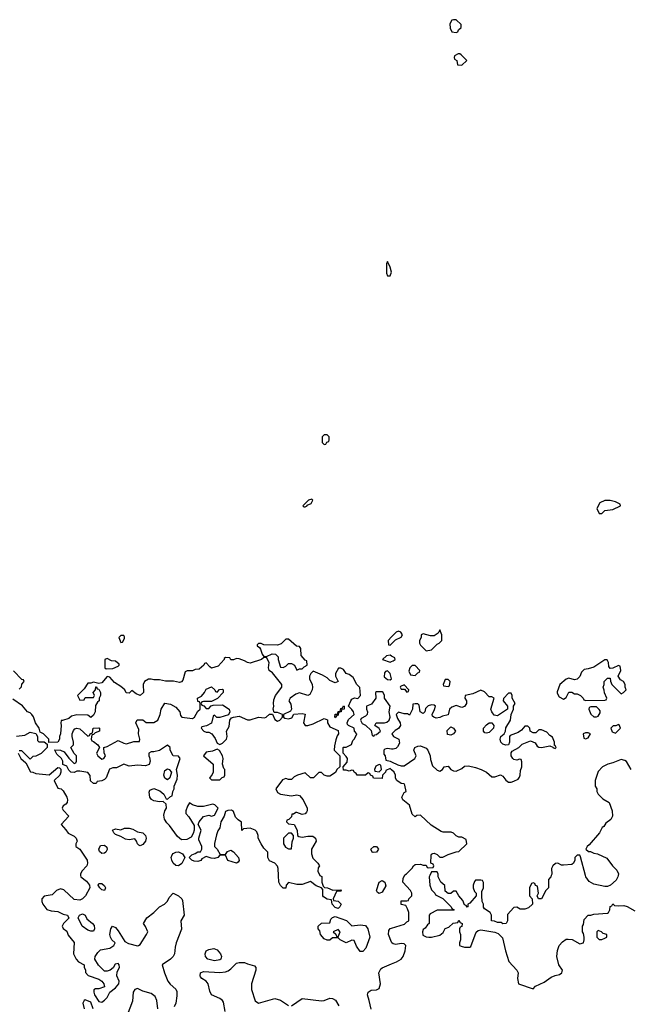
# Model space of a CAD drawing. Header units: inches. Extents: x 2380427 to 2580949, y 385907 to 546039.
# Tile 71 of 121: x 2557293 to 2561722, y 429062 to 436226. Entities that reach past the tile are written whole.
import ezdxf

# ---------------------------------------------------------------- set-up
doc = ezdxf.new("R2010")
doc.units = ezdxf.units.IN
doc.header["$MEASUREMENT"] = 0
for name, color, linetype in [('C5452', 7, 'Continuous'), ('C5453', 7, 'Continuous'), ('C5462', 7, 'Continuous'), ('C5463', 7, 'Continuous')]:
    doc.layers.add(name, color=color, linetype=linetype)

msp = doc.modelspace()

# ---------------------------------------------------------------- linework, layer by layer
at = {"layer": 'C5452', "color": 5, "elevation": 40}
for points in [[(2557736.8, 430000), (2557738.8, 429990), (2557778.4, 429958.4), (2557801, 429930), (2557804.7, 429910), (2557771.3, 429850), (2557750.6, 429829.4), (2557730, 429819), (2557690, 429824), (2557614, 429894), (2557590, 429900.9), (2557561, 429890), (2557530, 429859), (2557471.6, 429848.4), (2557454, 429830), (2557454, 429810), (2557462, 429790), (2557491.2, 429751.1), (2557522, 429742), (2557570, 429736), (2557610, 429718), (2557642, 429710), (2557651.6, 429688.4), (2557612, 429650), (2557602, 429630), (2557610, 429614), (2557635.3, 429595.3), (2557646, 429566), (2557690.6, 429510.6), (2557686, 429430), (2557704.7, 429390), (2557722, 429370), (2557762, 429350), (2557762, 429330), (2557771.6, 429311.6), (2557772.7, 429292.7), (2557791.6, 429271.6), (2557870, 429246), (2557890, 429231.3), (2557906, 429210), (2557910, 429188.7), (2557870, 429175.3), (2557844.7, 429175.3), (2557832.7, 429167.3), (2557832, 429150), (2557838, 429130), (2557870, 429082), (2557890, 429078), (2557910, 429091.3), (2557930, 429112), (2557949.1, 429150.9), (2557990, 429180.7), (2558015.1, 429210), (2558017, 429230), (2558000.5, 429270), (2558002, 429298), (2558019.3, 429330), (2558017.2, 429350), (2558010, 429359), (2557987.1, 429352.9), (2557973.7, 429326.3), (2557950.5, 429309.5), (2557930, 429302), (2557910, 429302), (2557867, 429347), (2557839, 429390), (2557842, 429410), (2557861.6, 429438.4), (2557882.4, 429457.6), (2557950, 429470.8), (2557979, 429490), (2557988.7, 429510), (2557964, 429530), (2557953.2, 429550), (2557949.4, 429569.4), (2557957.2, 429610), (2557969, 429630), (2557990, 429621), (2558010, 429596), (2558058, 429518), (2558084.5, 429504.5), (2558150, 429487.3), (2558158, 429490), (2558170, 429498), (2558217.2, 429570), (2558225.2, 429590), (2558210, 429628.7), (2558194, 429650), (2558219, 429690), (2558268.7, 429730), (2558310, 429772), (2558346, 429790), (2558368.4, 429811.6), (2558380.2, 429839.8), (2558410, 429871.3), (2558450, 429852), (2558472, 429830), (2558476.9, 429816.9), (2558490.7, 429710), (2558464.7, 429670), (2558470.9, 429609.1), (2558431, 429510), (2558423.5, 429476.5), (2558420.7, 429430), (2558410.8, 429410), (2558390.4, 429389.6), (2558331, 429350), (2558346, 429290), (2558371, 429230), (2558387.9, 429207.9), (2558430, 429171), (2558435.8, 429155.8), (2558437.3, 429122.7), (2558430.6, 429069.4), (2558417.3, 429042.7)], [(2559477, 430000), (2559478, 429998), (2559491.6, 429991.6), (2559491.6, 429951.6), (2559502, 429922), (2559512, 429912), (2559534, 429910), (2559571.6, 429891.6), (2559630, 429894), (2559634, 429890), (2559630, 429886), (2559598, 429882), (2559574, 429830), (2559578, 429818), (2559610, 429812), (2559631.6, 429791.6), (2559622, 429770), (2559610, 429758), (2559590, 429766), (2559566, 429790), (2559562, 429822), (2559530, 429826), (2559503.1, 429843.1), (2559498, 429850), (2559498, 429898), (2559488.4, 429908.4), (2559450, 429924), (2559410, 429955.3), (2559350, 429932.7), (2559310, 429933.2), (2559250, 429948), (2559232, 429930), (2559230, 429906), (2559210, 429906), (2559190, 429926), (2559178, 429950), (2559176.7, 430000)], [(2560000, 429515), (2559978, 429570), (2559980.4, 429599.6), (2559990, 429614), (2560000, 429617.1)], [(2558789.2, 429010), (2558777, 429077), (2558769, 429090), (2558750, 429105.2), (2558689.7, 429129.7), (2558677.2, 429157.2), (2558666, 429210), (2558651.2, 429231.1), (2558619, 429250), (2558610, 429262), (2558606, 429270), (2558609.2, 429290), (2558630, 429300.7), (2558750, 429294), (2558790, 429298.8), (2558810, 429306), (2558830, 429321), (2558870, 429361), (2558890, 429366.8), (2558930, 429366), (2558950, 429356), (2559002, 429342), (2559012, 429330), (2559011.3, 429310), (2558981, 429210), (2558981, 429170), (2559007.1, 429087.1), (2559030, 429071.3), (2559150, 429103), (2559190, 429092), (2559250, 429054.4)], [(2559850, 429026), (2559837.2, 429090), (2559824, 429130), (2559828, 429150), (2559850, 429164.7), (2559890, 429166.8), (2559910, 429178), (2559918, 429210), (2559906.6, 429290), (2559920.7, 429319.3), (2559932.1, 429327.9), (2560000, 429355.6)], [(2558299, 429030), (2558292.3, 429090), (2558278, 429118), (2558250, 429140.7), (2558190, 429158.4), (2558150, 429177), (2558130, 429169.2), (2558119.3, 429150), (2558114.9, 429085.1), (2558076, 428984)], [(2557828.7, 429030), (2557810, 429078), (2557770, 429094), (2557762, 429090), (2557752, 429070), (2557762, 429030)], [(2559270, 429050.6), (2559350, 429104), (2559490, 429088.2), (2559510, 429090.6), (2559550, 429107.3), (2559570, 429104.9), (2559591.9, 429091.8), (2559615.5, 429050)]]:
    msp.add_lwpolyline(points, dxfattribs=at)
for points in [[(2557910, 429889.2), (2557890, 429895.3), (2557875.3, 429910), (2557864, 429930), (2557870, 429942), (2557890, 429941), (2557910, 429924.7), (2557917.3, 429910)], [(2559910, 429868), (2559896.4, 429876.4), (2559889.1, 429890.9), (2559908.7, 429950), (2559930, 429962), (2559950.9, 429950.9), (2559956.9, 429923.1), (2559930, 429878)], [(2557810, 429593.2), (2557790, 429600.9), (2557748, 429630), (2557718, 429690), (2557728, 429710), (2557750, 429721), (2557770.5, 429710.5), (2557783, 429683), (2557822.8, 429650), (2557834.4, 429634.4), (2557837.3, 429610), (2557830, 429595.3)], [(2559710, 429634), (2559770, 429641), (2559810, 429636), (2559826.8, 429610), (2559841, 429550), (2559811, 429470), (2559790, 429446), (2559770, 429446), (2559744.7, 429484.7), (2559727.3, 429527.3), (2559710, 429528), (2559670, 429509), (2559626, 429530), (2559610, 429546), (2559570, 429546), (2559550, 429528), (2559530, 429528), (2559510, 429538), (2559482, 429570), (2559476.4, 429596.4), (2559466, 429610), (2559466, 429630), (2559490, 429652), (2559550, 429654), (2559558, 429682), (2559570, 429694), (2559590, 429702), (2559670.9, 429670.9)], [(2559610, 429606), (2559574, 429590), (2559592.7, 429572.7), (2559598, 429558), (2559610, 429554), (2559626, 429590)], [(2558710, 429379.3), (2558662, 429390), (2558645.2, 429410), (2558642.7, 429430), (2558649.2, 429450), (2558670, 429460.7), (2558707.1, 429467.1), (2558730, 429459.1), (2558753.4, 429430), (2558760.7, 429410), (2558756, 429390), (2558750, 429385.2)]]:
    msp.add_lwpolyline(points, close=True, dxfattribs=at)
at = {"layer": 'C5453', "color": 5, "elevation": 40}
for points in [[(2559970, 434466), (2559962, 434450), (2559962, 434382), (2559970, 434362), (2559990, 434362), (2559999, 434390), (2559990, 434426)], [(2559530, 433206), (2559510, 433206), (2559494, 433190), (2559494, 433150), (2559510, 433134), (2559522, 433138), (2559527.3, 433152.7), (2559542, 433158), (2559546, 433170), (2559546, 433190)], [(2559418, 432738), (2559394, 432730), (2559354, 432690), (2559362, 432682), (2559370, 432682), (2559386, 432690), (2559386, 432694), (2559414.6, 432705.4), (2559426, 432730)], [(2558050, 431746), (2558030, 431746), (2558014, 431730), (2558030, 431694), (2558042, 431698), (2558056.4, 431723.6), (2558056.4, 431736.4)], [(2559250, 431718), (2559230, 431718), (2559195.3, 431684.7), (2559170, 431674), (2559070, 431678), (2559050, 431686), (2559030, 431686), (2559022, 431678), (2559022, 431670), (2559038, 431658), (2559045.4, 431645.4), (2559058, 431610), (2559070, 431592), (2559090, 431592), (2559130, 431612), (2559154, 431610), (2559174, 431590), (2559174, 431570), (2559190, 431514), (2559210, 431512), (2559230, 431522), (2559250, 431542), (2559270, 431542), (2559292, 431530), (2559310, 431494), (2559330, 431502), (2559350, 431502), (2559363.1, 431516.9), (2559386, 431530), (2559382, 431562), (2559370, 431566), (2559340.4, 431600.4), (2559338, 431650), (2559330, 431666), (2559308.4, 431668.4)], [(2557930, 431578), (2557914, 431570), (2557914, 431510), (2557922, 431502), (2557970, 431504.7), (2558010, 431522), (2558018, 431530), (2558018, 431538), (2557990, 431558), (2557960.4, 431560.4)], [(2559970, 431489), (2559956, 431484), (2559947.3, 431472.7), (2559944.9, 431444.9), (2559970, 431424.7), (2559990, 431422), (2559998, 431430), (2559989, 431470)], [(2559930, 431335.3), (2559890, 431335.3), (2559882, 431330), (2559884.7, 431290), (2559853.2, 431246.8), (2559818, 431230), (2559818, 431210), (2559824.7, 431190), (2559822, 431170), (2559810, 431158), (2559778, 431142), (2559774, 431130), (2559785.4, 431105.4), (2559810, 431092), (2559850, 431054), (2559858, 431018), (2559870, 431014), (2559878, 431022), (2559890, 431024.7), (2559918, 431050), (2559908, 431068), (2559878, 431090), (2559888, 431110), (2559949.1, 431110.9), (2559964.7, 431115.3), (2559982, 431130), (2559989, 431150), (2559982, 431190), (2559988.7, 431230), (2559949.1, 431289.1), (2559948, 431310), (2559938, 431330)], [(2559590, 431146), (2559586, 431150), (2559590, 431172), (2559606, 431174), (2559610, 431192), (2559626, 431194), (2559630, 431214), (2559642, 431218), (2559650, 431234), (2559654, 431230), (2559654, 431210), (2559634, 431206), (2559632, 431190), (2559614, 431186), (2559610, 431166), (2559598, 431162)], [(2558730, 430918), (2558697.3, 430902.7), (2558650, 430895.3), (2558632, 430870), (2558702, 430810), (2558702, 430750), (2558692, 430728), (2558674, 430710), (2558690, 430694), (2558750, 430694), (2558767.3, 430712.7), (2558782, 430718), (2558786, 430730), (2558786, 430770), (2558778, 430778), (2558768, 430810), (2558774, 430850), (2558768.7, 430870), (2558748.4, 430908.4)], [(2559910, 430806), (2559885.4, 430794.6), (2559874, 430770), (2559878, 430758), (2559910, 430754), (2559926, 430770), (2559922, 430802)], [(2558370, 430695.3), (2558350, 430708), (2558341.2, 430730), (2558350, 430762), (2558370, 430774.8), (2558382, 430770), (2558398, 430750), (2558384.7, 430710)], [(2558170, 430214), (2558160.2, 430220.2), (2558150, 430228.7), (2558142.7, 430250), (2558130, 430265.2), (2558090, 430257.6), (2558062.4, 430262.4), (2558030, 430282), (2557990, 430298), (2557978, 430310), (2557968.7, 430330), (2557990, 430338), (2558030, 430331.3), (2558056.5, 430343.5), (2558090, 430344.4), (2558117.4, 430337.4), (2558150, 430317.3), (2558190, 430310.5), (2558208.2, 430290), (2558213.4, 430270), (2558208.2, 430250), (2558190, 430225.2)], [(2559270, 430306), (2559250, 430306), (2559214, 430270), (2559212, 430230), (2559226.4, 430206.4), (2559250, 430192), (2559270, 430194), (2559276.4, 430243.6), (2559286, 430270), (2559286, 430290)], [(2557890, 430159), (2557873.6, 430173.6), (2557868.4, 430191.6), (2557882, 430218), (2557910, 430221), (2557926.4, 430206.4), (2557930, 430188), (2557921, 430170), (2557910, 430161.2)], [(2559865.6, 430165.6), (2559858, 430170), (2559850, 430186), (2559849, 430190), (2559869.5, 430210.5), (2559890.5, 430210.5), (2559904.7, 430190), (2559890, 430169.2)], [(2558450, 430069.2), (2558430, 430072.7), (2558410, 430089.2), (2558399.6, 430110), (2558396.2, 430130), (2558402, 430150), (2558410, 430159.1), (2558430, 430168.2), (2558450, 430170.8), (2558477.3, 430157.3), (2558494, 430130), (2558473.7, 430086.3)]]:
    msp.add_lwpolyline(points, close=True, dxfattribs=at)
for points in [[(2560000, 431736), (2559974, 431710), (2559978, 431678), (2559990, 431674), (2560000, 431684.4)], [(2559176.7, 430000), (2559175.3, 430050), (2559170, 430066), (2559150, 430088), (2559110, 430106), (2559098, 430130), (2559098, 430170), (2559070, 430198), (2559049.3, 430229.3), (2559029.2, 430270), (2559029, 430290), (2559018, 430318), (2559008, 430330), (2558970, 430344), (2558922, 430338), (2558910, 430326), (2558908, 430388), (2558883.1, 430403.1), (2558863.1, 430423.1), (2558850, 430466), (2558834, 430474), (2558807.1, 430472.9), (2558790, 430466), (2558781, 430430), (2558758, 430390), (2558750, 430346), (2558736, 430324), (2558725.2, 430294.8), (2558712, 430232), (2558712, 430210), (2558730.9, 430190.9), (2558752.7, 430152.7), (2558790, 430152), (2558806.3, 430173.7), (2558830, 430182.8), (2558850, 430171), (2558884.7, 430130), (2558891.3, 430108.7), (2558883.6, 430096.4), (2558870, 430089), (2558809.1, 430109.1), (2558790, 430146), (2558750, 430146), (2558734, 430130), (2558710, 430124), (2558686, 430126), (2558650, 430138), (2558619.6, 430120.4), (2558610.9, 430109.1), (2558590, 430102), (2558563.1, 430103.1), (2558546, 430110), (2558526, 430130), (2558546, 430150), (2558570, 430158), (2558590, 430171.3), (2558608, 430172), (2558618, 430190), (2558619, 430210), (2558598, 430258), (2558597, 430270), (2558614, 430330), (2558593.2, 430370), (2558599.3, 430390), (2558632, 430428), (2558670, 430437.3), (2558690, 430431), (2558710, 430438), (2558738, 430490), (2558713.6, 430513.6), (2558698, 430518), (2558630, 430501.2), (2558590, 430501.2), (2558550, 430514), (2558530, 430528), (2558515.3, 430504.7), (2558502, 430470), (2558502, 430450), (2558525.2, 430425.2), (2558563.5, 430363.5), (2558563, 430330), (2558555.2, 430304.8), (2558541.4, 430278.6), (2558510, 430261.2), (2558470, 430259), (2558442.5, 430282.5), (2558384.1, 430364.1), (2558363, 430383), (2558347, 430410), (2558341.2, 430438.8), (2558349.2, 430470.8), (2558362, 430490), (2558359, 430519), (2558338, 430538), (2558310, 430535.3), (2558270, 430542), (2558252.9, 430552.9), (2558241.2, 430570), (2558235.3, 430604.7), (2558241.2, 430618.8), (2558270, 430631), (2558314, 430614), (2558342, 430590), (2558358, 430558), (2558370, 430554), (2558390, 430574), (2558402, 430578), (2558408, 430610), (2558418, 430630), (2558418, 430650), (2558440.4, 430699.6), (2558442, 430730), (2558434, 430770), (2558462, 430850), (2558450, 430868), (2558410, 430868.7), (2558389, 430910), (2558388, 430930), (2558370, 430948), (2558310, 430908.7), (2558270, 430898), (2558250, 430898), (2558234, 430890), (2558232, 430870), (2558238.8, 430858.8), (2558242.8, 430830), (2558234.4, 430805.6), (2558210, 430796), (2558150, 430801.2), (2558090, 430794), (2558050, 430808.7), (2557996.9, 430783.1), (2557970, 430782), (2557946, 430774), (2557922, 430710), (2557910, 430698), (2557890, 430688), (2557858, 430682), (2557850, 430668), (2557830, 430668.7), (2557809.1, 430689.1), (2557807.3, 430727.3), (2557788, 430748), (2557730, 430758), (2557710, 430758), (2557690, 430748), (2557666, 430750), (2557650, 430766), (2557635.3, 430795.3), (2557607.3, 430807.3), (2557608, 430830), (2557598, 430850), (2557563.1, 430883.1), (2557548, 430910), (2557550, 430914), (2557590, 430912), (2557618, 430898), (2557650, 430854), (2557690, 430814), (2557702, 430818), (2557706, 430830), (2557706, 430870), (2557690, 430886), (2557666, 430930), (2557686, 430950), (2557686, 430970), (2557675.3, 431010), (2557675.3, 431030), (2557684.7, 431055.3), (2557694.6, 431065.4), (2557709, 431071), (2557730, 431066), (2557790, 431014), (2557802, 431018), (2557806, 431030), (2557822, 431038), (2557828.8, 431071.1), (2557870, 431074), (2557874, 431070), (2557874, 431050), (2557842, 431038), (2557830, 431026), (2557818, 431022), (2557814, 430990), (2557818, 430978), (2557830, 430974), (2557862, 430950), (2557874, 430930), (2557852, 430890), (2557862, 430870), (2557890, 430844.7), (2557906, 430850), (2557918, 430870), (2557907.3, 430892.7), (2557906, 430930), (2557930, 430938), (2558010, 430982), (2558050, 430962), (2558070, 430958), (2558124.7, 430975.3), (2558166, 430974), (2558168, 430992), (2558159, 431030), (2558160.4, 431060.4), (2558138, 431110), (2558147.3, 431132.7), (2558190, 431132), (2558212.7, 431112.7), (2558270, 431111.3), (2558298, 431130), (2558315.3, 431170), (2558322, 431210), (2558350, 431252), (2558390, 431246), (2558430, 431224.7), (2558458, 431190), (2558463.6, 431163.6), (2558472, 431152), (2558550, 431142), (2558566, 431150), (2558590, 431194), (2558606, 431210), (2558606, 431250), (2558602, 431262), (2558590, 431266), (2558586, 431290), (2558615.3, 431304.7), (2558638, 431330), (2558650, 431354), (2558690, 431372), (2558714, 431350), (2558718, 431338), (2558730, 431334), (2558748.4, 431351.6), (2558770, 431354), (2558774, 431350), (2558774, 431330), (2558732, 431288), (2558690, 431266), (2558630, 431266), (2558618, 431262), (2558614, 431250), (2558618, 431238), (2558632.7, 431232.7), (2558650, 431214), (2558670, 431214), (2558687.3, 431232.7), (2558700.4, 431239.6), (2558770, 431242), (2558818, 431210), (2558822, 431190), (2558811.6, 431168.4), (2558750, 431148), (2558728.4, 431148.4), (2558710, 431166), (2558702, 431158), (2558690, 431108), (2558651.6, 431088.4), (2558618, 431082), (2558614, 431070), (2558634, 431050), (2558650, 431042), (2558670, 431042), (2558691.2, 431031.1), (2558715.3, 430995.3), (2558730, 430962), (2558750, 430952), (2558770, 430962), (2558798, 430990), (2558802, 431010), (2558798, 431050), (2558816.4, 431083.6), (2558822, 431130), (2558834, 431146), (2558848.7, 431151.3), (2558890, 431158), (2558950, 431131.3), (2558970, 431131.3), (2559030, 431152), (2559074.6, 431145.4), (2559086, 431150), (2559110, 431174), (2559134, 431174), (2559150, 431134), (2559170, 431122), (2559186, 431130), (2559206, 431150), (2559206, 431170), (2559170, 431186), (2559146, 431186), (2559138, 431210), (2559142, 431230), (2559139, 431250), (2559143.1, 431276.9), (2559155.3, 431310), (2559202, 431370), (2559202, 431390), (2559133.2, 431473.2), (2559108.7, 431490), (2559104, 431510), (2559108.4, 431548.4), (2559090, 431586), (2559070, 431586), (2559054, 431570), (2558970, 431545.2), (2558950, 431549), (2558930, 431561.2), (2558890, 431575.3), (2558870, 431578), (2558850, 431568), (2558830, 431568), (2558822, 431582), (2558790, 431586), (2558782, 431578), (2558782, 431570), (2558736.8, 431523.2), (2558690, 431508), (2558676.4, 431516.4), (2558650, 431546), (2558638, 431542), (2558634, 431530), (2558599.6, 431500.4), (2558570, 431498), (2558550, 431488), (2558512.7, 431487.3), (2558498, 431482), (2558479.8, 431420.2), (2558470, 431408), (2558456.9, 431403.1), (2558412.9, 431412.9), (2558353.6, 431413.6), (2558310, 431422), (2558270, 431422), (2558250, 431428.7), (2558230, 431428.7), (2558202, 431410), (2558191.6, 431388.4), (2558194.8, 431330), (2558170, 431308.7), (2558140.2, 431320.2), (2558110, 431346), (2558090, 431326), (2558068.4, 431328.4), (2558058, 431350), (2558030, 431374), (2557983.7, 431403.7), (2557950, 431442), (2557930, 431448), (2557890, 431402), (2557870, 431395.3), (2557830, 431406), (2557810, 431398), (2557790, 431398), (2557763.6, 431356.4), (2557714, 431310), (2557730, 431274), (2557762, 431278), (2557770, 431294), (2557830, 431294), (2557838, 431310), (2557828, 431330), (2557846, 431350), (2557847.3, 431372.7), (2557852.7, 431372.7), (2557858, 431358), (2557870, 431354), (2557882, 431330), (2557882, 431310), (2557872, 431290), (2557871, 431269), (2557859.6, 431260.4), (2557844.7, 431235.3), (2557842, 431190), (2557830, 431166), (2557810, 431148), (2557790, 431166), (2557710, 431168.7), (2557670, 431158), (2557650, 431142), (2557606, 431126), (2557594, 431126), (2557592, 431108), (2557596, 431090), (2557591, 431029), (2557582, 431010), (2557582, 430990), (2557572, 430970), (2557506, 430966), (2557506, 430990), (2557466, 431030), (2557442, 431042), (2557434, 431070), (2557409.1, 431109.1), (2557394, 431154), (2557382, 431170), (2557370, 431182), (2557349.4, 431189.4), (2557313.2, 431233.2), (2557243.1, 431283.1)], [(2560000, 431595.8), (2559990, 431602), (2559962, 431598), (2559934, 431570), (2559990, 431551.3), (2560000, 431556.7)], [(2560000, 430768), (2559990, 430778), (2559958, 430762), (2559954, 430750), (2559934, 430730), (2559930, 430706), (2559868.4, 430708.4), (2559862, 430722), (2559846, 430730), (2559842, 430742), (2559830, 430746), (2559810, 430728), (2559750, 430728.7), (2559742, 430742), (2559726, 430750), (2559722, 430762), (2559710, 430766), (2559690, 430758), (2559670, 430766), (2559650, 430766), (2559646, 430790), (2559676.4, 430823.6), (2559678, 430850), (2559670, 430866), (2559646, 430890), (2559646, 430930), (2559650, 430934), (2559670, 430934), (2559708, 430952), (2559718, 430982), (2559730, 430994), (2559746, 431030), (2559728.4, 431048.4), (2559726, 431070), (2559686, 431090), (2559678, 431098), (2559675.3, 431110), (2559685.6, 431134.4), (2559728, 431170), (2559722, 431190), (2559710, 431208), (2559686, 431230), (2559702, 431270), (2559710, 431282), (2559730, 431292), (2559753.2, 431286.8), (2559773.2, 431310), (2559767.3, 431367.3), (2559746, 431390), (2559720.2, 431440.2), (2559690, 431462), (2559668, 431470), (2559650, 431498), (2559630, 431508), (2559612.7, 431507.3), (2559592, 431470), (2559592, 431450), (2559611.3, 431410), (2559590, 431402), (2559550, 431418), (2559530, 431438), (2559496.4, 431456.4), (2559430, 431486), (2559411.6, 431468.4), (2559402, 431450), (2559402, 431430), (2559422, 431390), (2559424.7, 431370), (2559422, 431350), (2559403.6, 431316.4), (2559390, 431308.7), (2559330, 431328.7), (2559302, 431318), (2559262, 431290), (2559252, 431270), (2559266.4, 431246.4), (2559271.3, 431208.7), (2559264.7, 431195.3), (2559214, 431170), (2559214, 431150), (2559223.6, 431143.6), (2559250, 431138), (2559274.6, 431145.4), (2559288, 431172), (2559350, 431178), (2559370, 431174), (2559358, 431110), (2559371.6, 431091.6), (2559390, 431091.3), (2559430, 431102), (2559510, 431142), (2559532.7, 431132.7), (2559532, 431110), (2559550, 431082), (2559610, 431054), (2559614, 431030), (2559603.6, 431016.4), (2559592.7, 430987.3), (2559583.6, 430943.6), (2559582, 430910), (2559622, 430870), (2559622, 430790), (2559602, 430770), (2559591.2, 430748.9), (2559550, 430722), (2559530, 430722), (2559510, 430728.7), (2559490, 430748), (2559470, 430748), (2559430.6, 430709.4), (2559410, 430708.7), (2559370, 430746), (2559314, 430730), (2559290, 430718), (2559270, 430698), (2559250, 430698), (2559230, 430706), (2559205.4, 430694.6), (2559158, 430630), (2559170, 430602), (2559190, 430592), (2559270, 430578.8), (2559310, 430586), (2559330, 430581), (2559356, 430550), (2559386, 430490), (2559386, 430470), (2559379.8, 430460.2), (2559370, 430449), (2559350, 430444), (2559310, 430458), (2559302, 430458), (2559286, 430446), (2559274, 430446), (2559270, 430426), (2559252.7, 430407.3), (2559238, 430402), (2559234, 430390), (2559250, 430374), (2559291.2, 430371.1), (2559312, 430330), (2559314, 430290), (2559323.6, 430283.6), (2559350, 430278), (2559390, 430286), (2559425.4, 430285.4), (2559444.7, 430270), (2559451.3, 430250), (2559416, 430190), (2559416.9, 430156.9), (2559426.4, 430126.4), (2559462, 430090), (2559474, 430070), (2559465.4, 430054.6), (2559462, 430030), (2559477, 430000)], [(2557290, 431354), (2557307.3, 431372.7), (2557308.4, 431391.6), (2557326, 431410), (2557322, 431422), (2557310, 431426), (2557249.3, 431489.3)], [(2557270, 431012), (2557330, 431021), (2557370, 431041), (2557412, 431032), (2557422, 431010), (2557422, 430982), (2557432.7, 430972.7), (2557472, 430972), (2557494, 430954), (2557494, 430930), (2557450, 430888), (2557410, 430868), (2557390, 430866), (2557370, 430846), (2557310, 430906), (2557290, 430906)], [(2560000, 430918.4), (2559970, 430922), (2559950, 430918), (2559942, 430910), (2559942, 430882), (2559952, 430870), (2559958, 430838), (2559990, 430832), (2560000, 430827.2)], [(2557282, 430890), (2557302, 430850), (2557338, 430818), (2557372.7, 430752.7), (2557390, 430752), (2557410, 430742), (2557508.4, 430731.6), (2557570, 430784.7), (2557582, 430782), (2557592, 430772), (2557592, 430750), (2557584.7, 430730), (2557544.7, 430690), (2557570, 430634), (2557594, 430630), (2557610, 430614), (2557636, 430570), (2557641, 430550), (2557638, 430530), (2557630, 430518), (2557610, 430506), (2557602, 430490), (2557610, 430474), (2557652, 430430), (2557594, 430370), (2557630, 430332), (2557646.4, 430306.4), (2557690, 430284.7), (2557704.7, 430270), (2557712, 430250), (2557702, 430230), (2557702, 430210), (2557731, 430191), (2557784.9, 430110), (2557787.7, 430090), (2557780.7, 430070), (2557746, 430030), (2557734.8, 430010), (2557736.8, 430000)]]:
    msp.add_lwpolyline(points, dxfattribs=at)
at = {"layer": 'C5462', "color": 5, "elevation": 40}
for points in [[(2560000, 429617.1), (2560094, 429646), (2560110, 429662), (2560126, 429670), (2560126, 429730), (2560116.4, 429756.4), (2560102, 429782), (2560068, 429788), (2560070, 429814), (2560110, 429814), (2560122, 429818), (2560126, 429830), (2560146, 429850), (2560146, 429870), (2560138, 429890), (2560082, 429950), (2560083.1, 429976.9), (2560093.3, 430000)], [(2560277, 430000), (2560272, 429990), (2560278, 429930), (2560290, 429894), (2560314, 429870), (2560318, 429858), (2560371.3, 429831.3), (2560434, 429770), (2560438, 429758), (2560454, 429750), (2560450, 429746), (2560330, 429748), (2560279.6, 429720.4), (2560272, 429710), (2560274, 429650), (2560259.6, 429640.4), (2560243.6, 429616.4), (2560230, 429606), (2560224.7, 429590), (2560226, 429566), (2560250, 429552), (2560270, 429551.3), (2560290, 429551.3), (2560350, 429564.7), (2560374.6, 429585.4), (2560390, 429614), (2560416.4, 429623.6), (2560448.4, 429651.6), (2560482, 429658), (2560490, 429674), (2560498, 429658), (2560512, 429650), (2560511.6, 429628.4), (2560498, 429622), (2560494, 429610), (2560494, 429590), (2560502, 429570), (2560502, 429530), (2560494, 429510), (2560494, 429490), (2560505.4, 429485.4), (2560530, 429478), (2560570, 429478), (2560577.2, 429482.8), (2560614, 429586), (2560630, 429598), (2560650, 429602.8), (2560750, 429586), (2560776, 429576), (2560806, 429546), (2560827.3, 429450), (2560853.7, 429373.7), (2560910.6, 429310.6), (2560921, 429290), (2560916, 429250), (2560922, 429210), (2561030, 429174), (2561047.3, 429192.7), (2561110, 429222.8), (2561161.5, 429258.5), (2561190, 429271), (2561222, 429278), (2561238, 429290), (2561242, 429310), (2561217.2, 429350), (2561201.2, 429410), (2561206, 429454), (2561219, 429490), (2561242.5, 429517.5), (2561270, 429534.8), (2561283.2, 429536.8), (2561313.7, 429533.7), (2561370, 429502), (2561395.3, 429510), (2561402, 429530), (2561402, 429550), (2561396.4, 429576.4), (2561388.7, 429590), (2561389.1, 429630.9), (2561396.4, 429643.6), (2561402, 429678), (2561429.1, 429710.9), (2561450, 429711.3), (2561470, 429718), (2561570, 429724.7), (2561578, 429730), (2561588, 429750), (2561590, 429774), (2561602, 429778), (2561610, 429792), (2561622, 429782), (2561650, 429778), (2561690, 429780.7), (2561714, 429774), (2561770, 429742)], [(2561161.3, 430000), (2561158, 429990), (2561142, 429970), (2561142, 429910), (2561122, 429890), (2561090.9, 429829.1), (2561068.8, 429828.9), (2561058, 429850), (2561068, 429870), (2561062, 429922), (2561047.3, 429927.3), (2561042, 429942), (2561030, 429946), (2561018, 429942), (2561002, 429910), (2561002, 429850), (2561022, 429830), (2561024.7, 429790), (2560996.8, 429763.2), (2560970, 429753.2), (2560935.3, 429755.3), (2560910, 429768), (2560890, 429766), (2560843.6, 429716.4), (2560842, 429670), (2560834, 429650), (2560810, 429648), (2560796.4, 429656.4), (2560770, 429658), (2560747.3, 429667.3), (2560726, 429670), (2560726, 429710), (2560718, 429730), (2560676.4, 429756.4), (2560668.4, 429768.4), (2560668, 429790), (2560658, 429810), (2560655.3, 429850), (2560656.4, 429883.6), (2560668, 429910), (2560667.3, 429947.3), (2560662, 429962), (2560650, 429966), (2560610, 429966), (2560603.6, 429956.4), (2560594, 429930), (2560594, 429910), (2560603.6, 429883.6), (2560614, 429870), (2560614, 429850), (2560570, 429798), (2560554, 429790), (2560554, 429770), (2560550, 429768), (2560542, 429782), (2560530, 429786), (2560518, 429818), (2560488, 429850), (2560470, 429886), (2560450, 429886), (2560431.6, 429868.4), (2560410, 429868), (2560390, 429886), (2560387.3, 429927.3), (2560358, 429950), (2560338, 429990), (2560338, 430000)], [(2561647.9, 430000), (2561645.5, 429990), (2561633.7, 429966.3), (2561592.2, 429927.8), (2561570, 429918), (2561550, 429918), (2561470, 429936), (2561436.6, 429956.6), (2561414, 429990), (2561411.3, 430000)], [(2560000, 429355.6), (2560035.3, 429370), (2560068.7, 429390), (2560084, 429410), (2560099, 429450), (2560102, 429490), (2560096.5, 429496.5), (2560090, 429502), (2560070, 429504), (2560030, 429497.2), (2560010, 429502), (2560002, 429510), (2560000, 429515)]]:
    msp.add_lwpolyline(points, dxfattribs=at)
msp.add_lwpolyline([(2561502, 429598), (2561494, 429590), (2561494, 429550), (2561510, 429534), (2561530, 429534), (2561550, 429542), (2561566, 429550), (2561566, 429570), (2561538, 429578), (2561526, 429590)], close=True, dxfattribs=at)
at = {"layer": 'C5463', "color": 5, "elevation": 40}
for points in [[(2560470, 436226), (2560450, 436226), (2560438, 436222), (2560423.6, 436196.4), (2560425.4, 436165.4), (2560438, 436138), (2560470, 436134), (2560482, 436138), (2560487.3, 436152.7), (2560506, 436170), (2560506, 436190)], [(2560496.4, 435976.4), (2560483.6, 435976.4), (2560458, 435962), (2560454, 435950), (2560458, 435938), (2560474, 435930), (2560478, 435898), (2560510, 435894), (2560546, 435930), (2560506, 435970)], [(2561590, 432728.7), (2561550, 432728), (2561514, 432710), (2561494, 432670), (2561510, 432634), (2561530, 432634), (2561550, 432654), (2561610, 432662), (2561666, 432690), (2561662, 432702), (2561630, 432718)], [(2560350, 431786), (2560338, 431762), (2560310, 431742), (2560283.1, 431743.1), (2560230, 431758), (2560214, 431750), (2560214, 431730), (2560202, 431710), (2560202, 431690), (2560210, 431674), (2560250, 431634), (2560290, 431642), (2560330, 431682), (2560346, 431690), (2560366, 431710), (2560366, 431750)], [(2561550, 431568), (2561470, 431515.3), (2561430, 431502), (2561402, 431498), (2561382, 431478), (2561370, 431448), (2561350, 431428), (2561330, 431422), (2561290, 431435.3), (2561270, 431428), (2561224.7, 431390), (2561205.4, 431334.6), (2561204.7, 431324.7), (2561219.6, 431299.6), (2561250, 431282), (2561270, 431294), (2561290, 431334), (2561310, 431332), (2561330, 431322), (2561350, 431322), (2561374, 431310), (2561394, 431290), (2561398, 431278), (2561412.7, 431272.7), (2561550, 431274), (2561562, 431278), (2561566, 431290), (2561548.4, 431328.4), (2561547.3, 431347.3), (2561538, 431370), (2561546, 431390), (2561546, 431410), (2561570, 431434), (2561590, 431434), (2561592.7, 431412.7), (2561602, 431390), (2561670, 431322), (2561686, 431330), (2561706, 431350), (2561698, 431370), (2561698, 431390), (2561688, 431410), (2561664, 431424), (2561648.4, 431448.4), (2561668, 431490), (2561662, 431522), (2561650, 431526), (2561610, 431508), (2561590, 431506), (2561580.4, 431520.4), (2561578, 431550), (2561567.3, 431567.3)], [(2560170, 431528), (2560150, 431528), (2560132, 431510), (2560125.4, 431485.4), (2560138, 431458), (2560170, 431454), (2560190, 431474), (2560202, 431478), (2560206, 431490)], [(2560410, 431426), (2560390, 431426), (2560374, 431390), (2560378, 431378), (2560410, 431374), (2560422, 431378), (2560426, 431410)], [(2560090, 431386), (2560064.7, 431375.3), (2560062, 431370), (2560070, 431354), (2560094, 431354), (2560110, 431334), (2560122, 431338), (2560126, 431350)], [(2561490, 431226), (2561450, 431226), (2561438, 431222), (2561434, 431210), (2561450, 431174), (2561470, 431154), (2561490, 431154), (2561502, 431158), (2561516.4, 431183.6), (2561516.4, 431196.4), (2561510, 431206)], [(2560430, 431021.2), (2560405.6, 431025.6), (2560404.8, 431055.2), (2560430, 431082), (2560450, 431071.3), (2560464.7, 431050), (2560450, 431029.3)], [(2560690, 431035.3), (2560678, 431038), (2560668.4, 431048.4), (2560669, 431070), (2560690, 431096), (2560708.7, 431110), (2560730, 431111), (2560742.8, 431090), (2560741, 431070), (2560710, 431039)], [(2561650, 431098), (2561632, 431088), (2561612.7, 431087.3), (2561594, 431070), (2561605.4, 431045.4), (2561630, 431034), (2561666, 431070), (2561655.3, 431095.3)], [(2561430, 431038), (2561410, 431038), (2561394, 431030), (2561398, 430998), (2561410, 430994), (2561430, 431002), (2561446, 431030)]]:
    msp.add_lwpolyline(points, close=True, dxfattribs=at)
for points in [[(2560000, 431684.4), (2560027.3, 431712.7), (2560070, 431734), (2560078, 431750), (2560066, 431770), (2560050, 431778), (2560034, 431770), (2560000, 431736)], [(2560000, 431556.7), (2560010, 431562), (2560026, 431570), (2560022, 431582), (2560000, 431595.8)], [(2560000, 430827.2), (2560045.4, 430805.4), (2560070, 430798), (2560090, 430798), (2560168, 430850), (2560178, 430870), (2560162, 430910), (2560168.7, 430930), (2560190, 430941), (2560210, 430942.8), (2560250, 430926), (2560262.8, 430910), (2560281, 430870), (2560282, 430842), (2560296.9, 430796.9), (2560330, 430764.7), (2560350, 430758), (2560369, 430771), (2560382, 430790), (2560410, 430794), (2560430.7, 430770.7), (2560450, 430761), (2560470, 430758.8), (2560510, 430778.8), (2560530, 430794.8), (2560558, 430798), (2560610, 430786), (2560652, 430770), (2560690, 430751.3), (2560730, 430718), (2560750, 430718), (2560790.9, 430730.9), (2560810, 430722), (2560830, 430692), (2560850, 430678), (2560870, 430678), (2560890, 430684.7), (2560920.4, 430699.6), (2560930, 430714), (2560935.3, 430730), (2560936.4, 430763.6), (2560948, 430790), (2560947.3, 430827.3), (2560942, 430842), (2560930, 430846), (2560910, 430838), (2560890, 430842), (2560882, 430850), (2560869.1, 430870.9), (2560869.1, 430890.9), (2560876.4, 430903.6), (2560926, 430930), (2560950, 430954), (2561010, 430978), (2561044.7, 430964.7), (2561059.6, 430939.6), (2561070, 430932), (2561090, 430931.3), (2561150, 430942), (2561174, 430934), (2561174, 430930), (2561190, 430922), (2561198, 430930), (2561190, 430946), (2561186, 430946), (2561186, 430970), (2561170, 431006), (2561150, 431018), (2561130, 431042), (2561090, 431058), (2561070, 431058), (2561050, 431038), (2561030, 431038), (2561008.8, 431048.9), (2561006, 431070), (2560990, 431086), (2560970, 431086), (2560943.6, 431056.4), (2560919.8, 431040.2), (2560862, 431018), (2560858, 431010), (2560858, 430970), (2560851.3, 430948.7), (2560831.6, 430948.4), (2560810, 430955.3), (2560795.3, 430970), (2560788.7, 430990), (2560795.3, 431010), (2560818, 431030), (2560828, 431050), (2560830, 431074), (2560865.2, 431130), (2560868.8, 431171.1), (2560886, 431210), (2560886, 431230), (2560898, 431250), (2560878, 431290), (2560878, 431310), (2560870, 431326), (2560850, 431326), (2560812.7, 431287.3), (2560812, 431270), (2560842, 431230), (2560842, 431210), (2560770, 431162), (2560746, 431166), (2560728.7, 431190), (2560722, 431210), (2560746, 431290), (2560730, 431298), (2560710, 431298), (2560676.5, 431336.5), (2560650, 431348.7), (2560590, 431321.2), (2560534, 431310), (2560532, 431290), (2560544.7, 431270), (2560544.7, 431250), (2560530, 431229.2), (2560510, 431222), (2560470, 431235.3), (2560436.9, 431223.1), (2560422, 431210), (2560410, 431168), (2560370, 431159), (2560350, 431149), (2560324, 431144), (2560306, 431150), (2560298, 431158), (2560295.3, 431170), (2560312.9, 431207.1), (2560318, 431230), (2560310, 431238), (2560290, 431242), (2560266.4, 431233.6), (2560245.4, 431214.6), (2560242, 431190), (2560230, 431178), (2560208, 431190), (2560199, 431239), (2560190, 431248), (2560170, 431248), (2560154, 431246), (2560152, 431210), (2560130, 431166), (2560115.3, 431175.3), (2560090, 431175.3), (2560050, 431188), (2560032, 431170), (2560042, 431142), (2560062, 431110), (2560064.7, 431090), (2560050, 431068), (2560026.4, 431053.6), (2560002, 431030), (2560014, 431010), (2560051.2, 430991.1), (2560056.9, 430963.1), (2560043.5, 430936.5), (2560030, 430922), (2560010, 430917.2), (2560000, 430918.4)], [(2561742, 430770), (2561708.4, 430828.4), (2561696.4, 430836.4), (2561670, 430842), (2561610, 430818), (2561574, 430810), (2561534, 430790), (2561503.6, 430756.4), (2561482, 430690), (2561482, 430650), (2561492, 430630), (2561492, 430610), (2561502, 430590), (2561536.9, 430556.9), (2561582, 430530), (2561604.7, 430470), (2561606, 430430), (2561594.4, 430405.6), (2561559.6, 430380.4), (2561543.6, 430356.4), (2561531.6, 430348.4), (2561511.3, 430310), (2561438, 430222), (2561422, 430210), (2561414, 430190), (2561432.7, 430172.7), (2561447.3, 430172.7), (2561470, 430162), (2561496.9, 430156.9), (2561565.4, 430125.4), (2561606, 430070), (2561638.8, 430038.8), (2561650.4, 430010.4), (2561647.9, 430000)], [(2560093.3, 430000), (2560095.3, 430004.7), (2560108.4, 430011.6), (2560148.4, 430051.6), (2560158, 430070), (2560170, 430078), (2560210, 430082), (2560230, 430074), (2560250, 430074), (2560258, 430058), (2560270, 430054), (2560302, 430058), (2560306, 430070), (2560302, 430082), (2560286, 430090), (2560287.3, 430147.3), (2560290, 430154), (2560300.4, 430159.6), (2560310, 430162), (2560330, 430152), (2560350, 430132), (2560372.7, 430132.7), (2560410, 430151.3), (2560468.4, 430171.6), (2560490, 430174), (2560546, 430230), (2560542, 430262), (2560510, 430278), (2560490, 430278), (2560468.8, 430288.9), (2560450, 430308), (2560434, 430314), (2560374.6, 430314.6), (2560360.2, 430320.2), (2560286.3, 430366.3), (2560210, 430438), (2560183.6, 430436.4), (2560170, 430426), (2560150, 430446), (2560128.7, 430510), (2560082, 430550), (2560074, 430570), (2560090, 430602), (2560106, 430610), (2560096.4, 430656.4), (2560090, 430666), (2560070, 430668), (2560038, 430690), (2560028.4, 430708.4), (2560028, 430730), (2560018, 430750), (2560000, 430768)], [(2561411.3, 430000), (2561375.3, 430135.3), (2561370, 430146), (2561350, 430146), (2561334, 430130), (2561332, 430110), (2561322, 430090), (2561310, 430078), (2561250, 430074), (2561235.3, 430075.3), (2561210, 430088), (2561192.7, 430087.3), (2561171.6, 430068.4), (2561162, 430050), (2561164.7, 430010), (2561161.3, 430000)], [(2560338, 430000), (2560338, 430010), (2560330, 430026), (2560290, 430026), (2560277, 430000)]]:
    msp.add_lwpolyline(points, dxfattribs=at)

doc.saveas('drawing.dxf')
